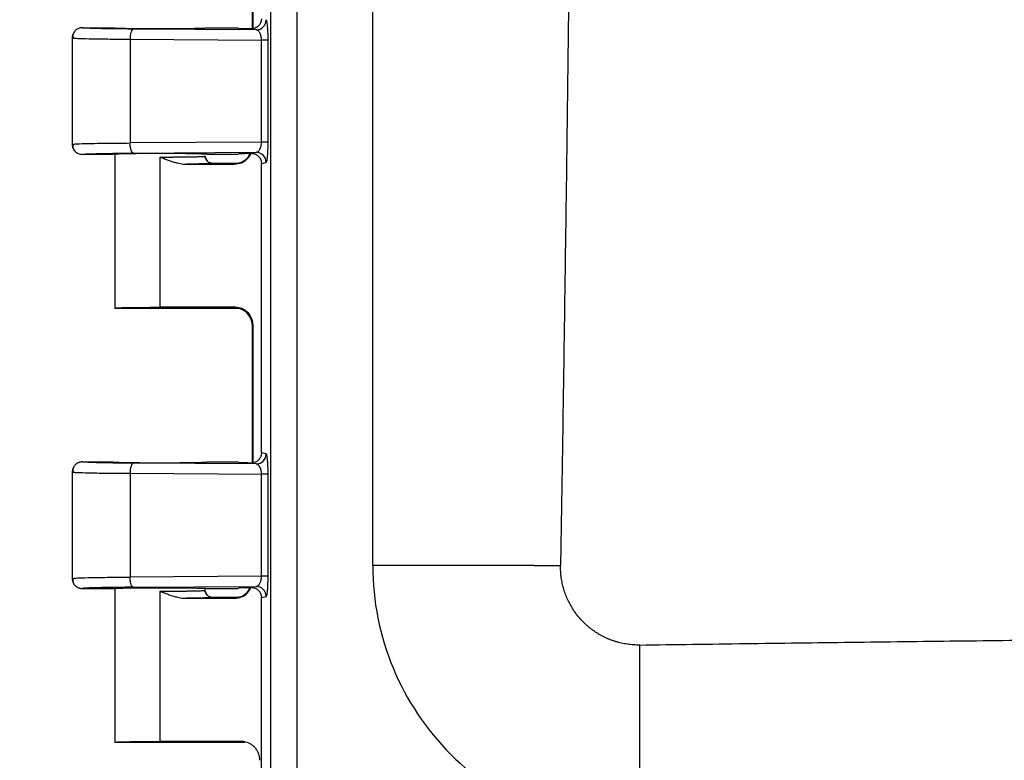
# Model space of a CAD drawing. Header units: inches. Extents: x 1.4 to 59.1, y 1.4 to 45.4.
# Tile 4 of 26: x 12.5 to 15.9, y 9.5 to 12.1. Entities that reach past the tile are written whole.
import ezdxf

# ---------------------------------------------------------------- set-up
doc = ezdxf.new("R2010")
doc.units = ezdxf.units.IN
doc.header["$LTSCALE"] = 5.5
doc.header["$MEASUREMENT"] = 0
doc.layers.add('DIMENSIONS', color=140, linetype='Continuous', lineweight=25)
doc.styles.add('SLDTEXTSTYLE0', font='TXT', dxfattribs={"width": 0.7})
doc.dimstyles.new('SLDDIMSTYLE3', dxfattribs={"dimtxt": 0.467285, "dimasz": 0.715, "dimexe": 0, "dimexo": 0.0625, "dimgap": 0.116821, "dimtad": 0, "dimtih": 1, "dimtoh": 1, "dimrnd": 1e-09, "dimzin": 12, "dimdsep": 46, "dimtxsty": 'SLDTEXTSTYLE0', "dimsah": 1, "dimcen": 0.09, "dimadec": 0, "dimazin": 3, "dimtfac": 1, "dimtofl": 0, "dimtmove": 0, "dimatfit": 3, "dimfxl": 0, "dimfrac": 2, "dimtolj": 1, "dimtzin": 12, "dimarcsym": 0})

# ---------------------------------------------------------------- blocks, each defined once
blk = doc.blocks.new('_D_4')
at = {"layer": 'DIMENSIONS'}
for p, q in [((14.4301, 26.6205), (7.2079, 26.6207)), ((7.8954, 26.6206), (7.8952, 18.4634)), ((7.0065, 17.6162), (6.8496, 17.6162)), ((6.8496, 17.6162), (6.8496, 16.8735)), ((8.7838, 17.6162), (8.9407, 17.6162)), ((8.9407, 17.6162), (8.9407, 16.8735)), ((6.8496, 16.8735), (7.0065, 16.8735)), ((8.9407, 16.8735), (8.7838, 16.8735)), ((7.895, 8.5956), (7.8951, 16.7689)), ((14.4297, 8.5955), (7.2075, 8.5957))]:
    blk.add_line(p, q, dxfattribs=at)
for points in [[(7.8954, 26.6206), (7.7853, 25.9057), (8.0053, 25.9056)], [(7.895, 8.5956), (8.005, 9.3106), (7.785, 9.3107)]]:
    blk.add_solid(points, dxfattribs=at)
at = {"layer": 'DIMENSIONS', "char_height": 0.45833, "attachment_point": 1, "style": 'SLDTEXTSTYLE0'}
for s, insert in [('18.02', (7.0065, 18.3116)), ('457.8', (7.0065, 17.4643))]:
    blk.add_mtext(s, dxfattribs=dict(at, insert=insert))
blk = doc.blocks.new('_D_10')
at = {"layer": 'DIMENSIONS'}
for p, q in [((13.2828, 26.3105), (9.8063, 26.3106)), ((10.4938, 26.3106), (10.4936, 18.4634)), ((9.6049, 17.6162), (9.448, 17.6162)), ((9.448, 17.6162), (9.448, 16.8735)), ((11.3822, 17.6162), (11.5392, 17.6162)), ((11.5392, 17.6162), (11.5392, 16.8735)), ((9.448, 16.8735), (9.6049, 16.8735)), ((11.5392, 16.8735), (11.3822, 16.8735)), ((10.4934, 8.9056), (10.4936, 16.7689)), ((13.2824, 8.9055), (9.8059, 8.9056))]:
    blk.add_line(p, q, dxfattribs=at)
for points in [[(10.4938, 26.3106), (10.3838, 25.5956), (10.6038, 25.5956)], [(10.4934, 8.9056), (10.6034, 9.6206), (10.3834, 9.6206)]]:
    blk.add_solid(points, dxfattribs=at)
at = {"layer": 'DIMENSIONS', "char_height": 0.45833, "attachment_point": 1, "style": 'SLDTEXTSTYLE0'}
for s, insert in [('17.41', (9.6049, 18.3116)), ('442.1', (9.6049, 17.4643))]:
    blk.add_mtext(s, dxfattribs=dict(at, insert=insert))
blk = doc.blocks.new('_D_11')
at = {"layer": 'DIMENSIONS'}
for p, q in [((14.4786, 27.0455), (4.6094, 27.0457)), ((5.2969, 27.0457), (5.2968, 18.4634)), ((4.4081, 17.6162), (4.2512, 17.6162)), ((4.2512, 17.6162), (4.2512, 16.8735)), ((6.1854, 17.6162), (6.3423, 17.6162)), ((6.3423, 17.6162), (6.3423, 16.8735)), ((4.2512, 16.8735), (4.4081, 16.8735)), ((6.3423, 16.8735), (6.1854, 16.8735)), ((5.2965, 8.1707), (5.2967, 16.7689)), ((14.4782, 8.1705), (4.609, 8.1707))]:
    blk.add_line(p, q, dxfattribs=at)
for points in [[(5.2969, 27.0457), (5.1869, 26.3307), (5.4069, 26.3307)], [(5.2965, 8.1707), (5.4065, 8.8857), (5.1865, 8.8857)]]:
    blk.add_solid(points, dxfattribs=at)
at = {"layer": 'DIMENSIONS', "char_height": 0.45833, "attachment_point": 1, "style": 'SLDTEXTSTYLE0'}
for s, insert in [('18.87', (4.4081, 18.3116)), ('479.4', (4.4081, 17.4643))]:
    blk.add_mtext(s, dxfattribs=dict(at, insert=insert))

msp = doc.modelspace()

# ---------------------------------------------------------------- linework, layer by layer
for p, q in [((13.3453, 26.0247), (13.345, 9.1909)), ((13.6984, 10.2183), (13.6987, 24.9973)), ((13.2834, 12.0734), (13.2834, 12.5442)), ((13.2849, 12.0739), (13.2849, 12.5457)), ((12.6947, 12.0766), (12.7997, 12.0766)), ((13.2954, 12.0694), (12.8715, 12.0721)), ((13.1272, 12.0766), (13.2324, 12.0766)), ((13.2324, 12.0766), (13.2392, 12.0731)), ((13.2954, 12.0694), (13.2786, 12.0728)), ((12.6597, 12.0419), (12.6597, 11.6737)), ((12.6597, 12.0416), (12.6645, 12.0409)), ((12.8596, 12.0372), (13.3139, 12.0343)), ((12.8596, 12.0372), (12.8596, 11.6785)), ((13.3139, 11.6814), (13.3139, 12.0343)), ((13.3368, 12.0189), (13.3368, 12.0343)), ((13.3368, 11.6968), (13.3368, 12.0189)), ((12.6597, 11.6741), (12.6671, 11.6747)), ((13.3139, 11.6814), (12.8596, 11.6785)), ((13.3368, 11.6814), (13.3139, 11.6814)), ((13.3368, 11.6814), (13.3368, 11.6968)), ((12.8715, 11.6435), (13.2953, 11.6462)), ((13.2392, 11.6425), (13.2324, 11.6391)), ((13.2786, 11.6428), (13.2953, 11.6462)), ((12.7997, 11.6391), (12.6947, 11.6391)), ((12.8072, 11.6398), (12.7997, 11.6391)), ((12.8072, 11.6399), (12.8072, 11.1077)), ((12.9634, 11.1107), (12.9635, 11.6299)), ((13.1243, 11.6186), (13.1168, 11.6327)), ((13.1269, 11.6155), (13.1182, 11.6328)), ((13.2324, 11.6391), (13.1272, 11.6391)), ((13.2353, 11.608), (13.1447, 11.608)), ((13.2199, 11.6053), (13.2184, 11.6069)), ((13.3137, 11.6079), (13.3302, 11.6112)), ((13.3137, 10.6077), (13.3137, 11.6079)), ((13.0462, 11.6055), (13.0739, 11.6056)), ((12.8072, 11.108), (13.2353, 11.108)), ((13.2199, 11.1107), (12.9634, 11.1107)), ((13.2183, 11.1092), (13.2199, 11.1107)), ((13.2467, 11.1066), (13.2353, 11.108)), ((13.2849, 11.0457), (13.2833, 11.0442)), ((13.2833, 10.5734), (13.2833, 11.0442)), ((13.2849, 10.5739), (13.2849, 11.0457)), ((13.3302, 10.6044), (13.3137, 10.6077)), ((12.6947, 10.5766), (12.7997, 10.5766)), ((13.2953, 10.5694), (12.8715, 10.5721)), ((13.1272, 10.5766), (13.2323, 10.5766)), ((13.2323, 10.5766), (13.2392, 10.5731)), ((13.2953, 10.5694), (13.2786, 10.5728)), ((12.6597, 10.5419), (12.6597, 10.1737)), ((12.6597, 10.5416), (12.6645, 10.5409)), ((12.8595, 10.5372), (13.3139, 10.5343)), ((12.8595, 10.5372), (12.8595, 10.1785)), ((13.3139, 10.1814), (13.3139, 10.5343)), ((13.3368, 10.5189), (13.3368, 10.5343)), ((13.3368, 10.1968), (13.3368, 10.5189)), ((13.7365, 10.2183), (13.6984, 10.2183)), ((14.2564, 10.2183), (13.7365, 10.2183)), ((14.2564, 10.2183), (14.3477, 10.2183)), ((13.3139, 10.1814), (12.8595, 10.1785)), ((13.3368, 10.1814), (13.3139, 10.1814)), ((13.3368, 10.1814), (13.3368, 10.1968)), ((12.6597, 10.1741), (12.667, 10.1747)), ((12.8715, 10.1435), (13.2953, 10.1462)), ((13.2323, 10.1391), (13.2392, 10.1425)), ((13.2786, 10.1428), (13.2953, 10.1462)), ((12.6947, 10.1391), (12.7997, 10.1391)), ((12.8072, 10.1391), (12.8072, 9.6077)), ((12.9634, 9.6107), (12.9634, 10.1299)), ((13.1243, 10.1186), (13.1168, 10.1327)), ((13.1268, 10.1155), (13.1181, 10.1328)), ((13.1197, 10.133), (13.1197, 10.1391)), ((13.1272, 10.1391), (13.2323, 10.1391)), ((13.3137, 10.1079), (13.3302, 10.1112)), ((13.0462, 10.1055), (13.0739, 10.1056)), ((13.2353, 10.108), (13.1447, 10.108)), ((13.2199, 10.1053), (13.2183, 10.1069)), ((13.3136, 9.1596), (13.3137, 10.1079)), ((14.6214, 9.2953), (14.6214, 9.9439)), ((12.8072, 9.608), (13.2567, 9.608)), ((13.2431, 9.6107), (12.9634, 9.6107)), ((13.2567, 9.608), (13.2431, 9.6107))]:
    msp.add_line(p, q)
at = {"flags": 128}
for points in [[(13.0546, 11.6053), (13.1472, 11.6053), (13.2199, 11.6053)], [(13.0545, 10.1053), (13.1471, 10.1053), (13.2199, 10.1053)]]:
    msp.add_lwpolyline(points, dxfattribs=at)
for centre, radius, start, end in [((13.2952, 12.1044), 0.035, 270.2058, 0.0014), ((13.2952, 10.6044), 0.035, 270.2058, 0.0014), ((14.6214, 10.2183), 0.923, 179.9988, 269.9988)]:
    msp.add_arc(centre, radius, start, end)
for points, knots in [([(13.435, 26.0247), (13.435, 26.0231), (13.435, 26.0196), (13.4353, 26.011), (13.4358, 25.9998), (13.4363, 25.9878), (13.4362, 25.9698), (13.4363, 25.9341), (13.4362, 25.8575), (13.4363, 25.7043), (13.4362, 25.398), (13.4362, 24.7852), (13.4362, 23.5598), (13.4362, 21.1088), (13.4361, 17.6075), (13.436, 14.1061), (13.436, 11.6552), (13.4359, 10.4297), (13.4359, 9.817), (13.4359, 9.5106), (13.4359, 9.3575), (13.4359, 9.2809), (13.4359, 9.2452), (13.4359, 9.2272), (13.4355, 9.2165), (13.4351, 9.2074), (13.4348, 9.2006), (13.4347, 9.1959), (13.4346, 9.1924), (13.4346, 9.1909)], [0, 0, 0, 0, 0.000281, 0.000633, 0.001528, 0.002274, 0.002783, 0.004733, 0.008633, 0.016433, 0.032032, 0.063231, 0.12563, 0.250426, 0.500019, 0.749612, 0.874408, 0.936807, 0.968006, 0.983605, 0.991405, 0.995305, 0.997255, 0.997768, 0.998512, 0.999164, 0.999387, 0.999729, 1, 1, 1, 1]), ([(14.348, 24.9973), (14.35, 24.8741), (14.354, 24.6279), (14.3595, 24.2584), (14.3648, 23.889), (14.3698, 23.5195), (14.3745, 23.1501), (14.3789, 22.7806), (14.383, 22.4111), (14.3868, 22.0417), (14.3902, 21.6722), (14.3934, 21.3027), (14.3963, 20.9332), (14.3988, 20.5637), (14.4011, 20.1943), (14.4031, 19.8248), (14.4047, 19.4553), (14.4061, 19.0858), (14.4071, 18.7163), (14.4079, 18.3468), (14.4083, 17.9773), (14.4085, 17.6078), (14.4083, 17.2383), (14.4079, 16.8688), (14.4071, 16.4993), (14.406, 16.1298), (14.4046, 15.7603), (14.403, 15.3908), (14.401, 15.0213), (14.3987, 14.6518), (14.3961, 14.2823), (14.3932, 13.9129), (14.3901, 13.5434), (14.3866, 13.1739), (14.3828, 12.8044), (14.3787, 12.435), (14.3743, 12.0655), (14.3696, 11.696), (14.3646, 11.3266), (14.3592, 10.9572), (14.3537, 10.5877), (14.3497, 10.3414), (14.3477, 10.2183)], [0, 0, 0, 0, 0.025001, 0.050002, 0.075003, 0.100004, 0.125004, 0.150004, 0.175005, 0.200005, 0.225005, 0.250005, 0.275004, 0.300004, 0.325004, 0.350003, 0.375003, 0.400002, 0.425002, 0.450001, 0.475001, 0.5, 0.524999, 0.549999, 0.574998, 0.599998, 0.624997, 0.649997, 0.674996, 0.699996, 0.724996, 0.749995, 0.774995, 0.799995, 0.824995, 0.849996, 0.874996, 0.899996, 0.924997, 0.949998, 0.974999, 1, 1, 1, 1]), ([(13.3137, 12.1077), (13.3137, 12.1065), (13.3136, 12.1041), (13.313, 12.1005), (13.3121, 12.0969), (13.3107, 12.0935), (13.309, 12.0902), (13.307, 12.087), (13.3042, 12.0836), (13.3003, 12.0801), (13.2951, 12.0767), (13.2889, 12.074), (13.2842, 12.0733), (13.2818, 12.0729)], [0, 0, 0, 0, 0.070037, 0.140513, 0.211436, 0.282811, 0.354645, 0.426942, 0.499708, 0.609616, 0.72963, 0.859757, 1, 1, 1, 1]), ([(13.3331, 12.0962), (13.3329, 12.0977), (13.332, 12.1031), (13.3309, 12.1039), (13.3302, 12.1044)], [0, 0, 0, 0, 0.29215, 1, 1, 1, 1]), ([(13.3368, 12.0343), (13.3368, 12.0403), (13.3367, 12.0526), (13.336, 12.0687), (13.3351, 12.0818), (13.3342, 12.0912), (13.3334, 12.0948), (13.3331, 12.0962)], [0, 0, 0, 0, 0.227137, 0.463168, 0.655652, 0.863842, 1, 1, 1, 1]), ([(12.6947, 12.0766), (12.6935, 12.0765), (12.6911, 12.0765), (12.6873, 12.0759), (12.6832, 12.0747), (12.679, 12.073), (12.6747, 12.0705), (12.6706, 12.0672), (12.6669, 12.0631), (12.6638, 12.0583), (12.6615, 12.053), (12.66, 12.0474), (12.6598, 12.0435), (12.6597, 12.0416)], [0, 0, 0, 0, 0.063428, 0.133424, 0.210138, 0.293532, 0.383313, 0.478871, 0.579253, 0.683174, 0.789077, 0.895255, 1, 1, 1, 1]), ([(12.6664, 12.0622), (12.6645, 12.0586), (12.6606, 12.0515), (12.6622, 12.0442), (12.663, 12.0405)], [0, 0, 0, 0, 0.5012087, 1, 1, 1, 1]), ([(12.8715, 12.0721), (12.8458, 12.0723), (12.8215, 12.0725), (12.778, 12.0731), (12.7588, 12.0735), (12.7274, 12.0743), (12.7152, 12.0747), (12.6988, 12.0756), (12.6946, 12.0761), (12.6947, 12.0766)], [0, 0, 0, 0, 0.25, 0.25, 0.5, 0.5, 0.75, 0.75, 1, 1, 1, 1]), ([(12.7997, 12.0766), (12.7998, 12.0765), (12.7998, 12.0764), (12.8005, 12.0763), (12.8015, 12.0761), (12.8028, 12.076), (12.8045, 12.0759), (12.8064, 12.0758), (12.8086, 12.0756), (12.811, 12.0755), (12.8136, 12.0754), (12.8163, 12.0753), (12.8192, 12.0752), (12.8222, 12.0751), (12.8253, 12.075), (12.8285, 12.075), (12.8317, 12.0749), (12.8349, 12.0748), (12.8381, 12.0747), (12.8413, 12.0747), (12.8445, 12.0746), (12.8569, 12.0744), (12.8815, 12.0741), (12.9216, 12.0738), (12.9704, 12.0737), (13.0271, 12.0739), (13.0664, 12.0743), (13.0858, 12.0747), (13.0922, 12.0748), (13.0986, 12.075), (13.1049, 12.0751), (13.1108, 12.0753), (13.1161, 12.0755), (13.1207, 12.0758), (13.1243, 12.076), (13.1267, 12.0763), (13.127, 12.0765), (13.1272, 12.0766)], [0, 0, 0, 0, 0.016331, 0.032261, 0.047792, 0.062922, 0.077653, 0.091983, 0.105913, 0.119444, 0.132574, 0.145304, 0.157634, 0.169564, 0.181093, 0.192223, 0.202953, 0.213282, 0.223211, 0.232741, 0.24187, 0.250599, 0.336916, 0.420208, 0.500474, 0.621593, 0.749455, 0.76731, 0.786765, 0.807821, 0.830477, 0.854732, 0.880587, 0.908041, 0.937095, 0.967748, 1, 1, 1, 1]), ([(12.8715, 12.0721), (12.8684, 12.072), (12.8654, 12.0682), (12.8609, 12.0552), (12.8596, 12.0462), (12.8596, 12.0372)], [0, 0, 0, 0, 0.5, 0.5, 1, 1, 1, 1]), ([(13.2786, 12.0728), (13.2775, 12.0728), (13.2752, 12.0728), (13.2718, 12.0728), (13.2683, 12.0728), (13.2648, 12.0729), (13.2611, 12.0729), (13.2572, 12.0729), (13.2528, 12.073), (13.2467, 12.073), (13.2421, 12.0731), (13.2392, 12.0731)], [0, 0, 0, 0, 0.074729, 0.152436, 0.233633, 0.318772, 0.408242, 0.502381, 0.619984, 0.754594, 1, 1, 1, 1]), ([(13.3139, 12.0343), (13.3139, 12.0353), (13.3139, 12.0373), (13.3136, 12.0403), (13.3133, 12.0432), (13.3128, 12.0462), (13.3121, 12.0491), (13.311, 12.0531), (13.309, 12.0582), (13.3062, 12.0628), (13.3032, 12.0661), (13.3006, 12.0679), (13.2979, 12.0691), (13.2963, 12.0693), (13.2954, 12.0694)], [0, 0, 0, 0, 0.046181, 0.093075, 0.140963, 0.190112, 0.240766, 0.293151, 0.422653, 0.570798, 0.67946, 0.805913, 0.886875, 1, 1, 1, 1]), ([(12.6645, 12.0409), (12.6652, 12.0408), (12.6674, 12.0404), (12.6872, 12.0396), (12.7266, 12.0385), (12.7878, 12.0377), (12.836, 12.0373), (12.8596, 12.0372)], [0, 0, 0, 0, 0.071274, 0.248004, 0.516573, 0.763779, 1, 1, 1, 1]), ([(13.3368, 12.0343), (13.3363, 12.0343), (13.3338, 12.0343), (13.3257, 12.0343), (13.3202, 12.0343), (13.3139, 12.0343)], [0, 0, 0, 0, 0.5, 0.5, 1, 1, 1, 1]), ([(12.6597, 11.6741), (12.6597, 11.6735), (12.6597, 11.6714), (12.6603, 11.6668), (12.6621, 11.6608), (12.6654, 11.6545), (12.6696, 11.6493), (12.6748, 11.6451), (12.6806, 11.6418), (12.6874, 11.6395), (12.6922, 11.6392), (12.6947, 11.6391)], [0, 0, 0, 0, 0.032133, 0.116858, 0.250107, 0.37381, 0.500051, 0.613795, 0.73614, 0.865614, 1, 1, 1, 1]), ([(12.6631, 11.6752), (12.6624, 11.671), (12.661, 11.6626), (12.665, 11.656), (12.6669, 11.6528)], [0, 0, 0, 0, 0.506277, 1, 1, 1, 1]), ([(12.6671, 11.6747), (12.6696, 11.675), (12.6752, 11.6758), (12.7156, 11.6769), (12.776, 11.6779), (12.8325, 11.6783), (12.8596, 11.6785)], [0, 0, 0, 0, 0.200014, 0.436244, 0.729165, 1, 1, 1, 1]), ([(12.8715, 11.6435), (12.8698, 11.6436), (12.8682, 11.6447), (12.8653, 11.6485), (12.8641, 11.6511), (12.8622, 11.6568), (12.8613, 11.6603), (12.86, 11.6687), (12.8596, 11.6735), (12.8596, 11.6785)], [0, 0, 0, 0, 0.25, 0.25, 0.5, 0.5, 0.75, 0.75, 1, 1, 1, 1]), ([(13.2953, 11.6462), (13.296, 11.6462), (13.2972, 11.6463), (13.2989, 11.6469), (13.3004, 11.6476), (13.3017, 11.6485), (13.3029, 11.6494), (13.3048, 11.6512), (13.3073, 11.6544), (13.3099, 11.6595), (13.3117, 11.6648), (13.313, 11.6702), (13.3138, 11.6757), (13.3139, 11.6795), (13.3139, 11.6814)], [0, 0, 0, 0, 0.07433, 0.142043, 0.20314, 0.257625, 0.305502, 0.34678, 0.497747, 0.628708, 0.730164, 0.824894, 0.914289, 1, 1, 1, 1]), ([(13.3328, 11.6173), (13.333, 11.618), (13.3331, 11.6187), (13.3332, 11.6193), (13.3332, 11.6194), (13.3333, 11.6195), (13.3333, 11.6196), (13.3334, 11.62), (13.3335, 11.6208), (13.334, 11.6241), (13.3347, 11.6301), (13.3352, 11.6356), (13.3356, 11.6409), (13.3358, 11.6436), (13.3362, 11.6521), (13.3365, 11.658), (13.3368, 11.6699), (13.3368, 11.6758), (13.3368, 11.6814)], [0, 0, 0, 0, 0.0625, 0.0625, 0.070312, 0.070312, 0.078125, 0.078125, 0.09375, 0.125, 0.25, 0.375, 0.375, 0.5, 0.5, 0.75, 0.75, 1, 1, 1, 1]), ([(12.6947, 11.6391), (12.6946, 11.6396), (12.6988, 11.64), (12.7152, 11.6409), (12.7274, 11.6414), (12.7588, 11.6422), (12.778, 11.6425), (12.8215, 11.6431), (12.8458, 11.6433), (12.8715, 11.6435)], [0, 0, 0, 0, 0.25, 0.25, 0.5, 0.5, 0.75, 0.75, 1, 1, 1, 1]), ([(13.1272, 11.6391), (13.1272, 11.6391), (13.1271, 11.6392), (13.1264, 11.6393), (13.1254, 11.6395), (13.1241, 11.6396), (13.1224, 11.6397), (13.1205, 11.6399), (13.1183, 11.64), (13.1159, 11.6401), (13.1133, 11.6402), (13.1106, 11.6403), (13.1077, 11.6404), (13.1047, 11.6405), (13.1016, 11.6406), (13.0984, 11.6407), (13.0952, 11.6408), (13.092, 11.6408), (13.0888, 11.6409), (13.0856, 11.641), (13.0824, 11.641), (13.07, 11.6413), (13.0454, 11.6416), (13.0053, 11.6419), (12.9565, 11.642), (12.8998, 11.6418), (12.8605, 11.6413), (12.8411, 11.641), (12.8347, 11.6408), (12.8283, 11.6407), (12.822, 11.6405), (12.8161, 11.6403), (12.8108, 11.6401), (12.8062, 11.6399), (12.8026, 11.6396), (12.8002, 11.6394), (12.7999, 11.6392), (12.7997, 11.6391)], [0, 0, 0, 0, 0.0163307, 0.0322613, 0.0477918, 0.0629224, 0.0776528, 0.0919832, 0.1059135, 0.1194437, 0.1325738, 0.1453039, 0.1576338, 0.1695637, 0.1810934, 0.1922231, 0.2029526, 0.213282, 0.2232114, 0.2327405, 0.2418696, 0.2505986, 0.3369163, 0.4202081, 0.5004735, 0.6215931, 0.7494546, 0.76731, 0.7867655, 0.8078211, 0.8304766, 0.8547319, 0.8805869, 0.9080414, 0.9370952, 0.9677481, 1, 1, 1, 1]), ([(13.2184, 11.6069), (13.2268, 11.6079), (13.2437, 11.6099), (13.2646, 11.6236), (13.2722, 11.6369), (13.2756, 11.6428)], [0, 0, 0, 0, 0.357025, 0.71405, 1, 1, 1, 1]), ([(13.2199, 11.6053), (13.2284, 11.6063), (13.2453, 11.6083), (13.2667, 11.6224), (13.2745, 11.6363), (13.2782, 11.6428)], [0, 0, 0, 0, 0.3477313, 0.6954357, 1, 1, 1, 1]), ([(13.2392, 11.6425), (13.2418, 11.6425), (13.2461, 11.6426), (13.252, 11.6426), (13.2577, 11.6427), (13.2641, 11.6428), (13.2714, 11.6428), (13.2763, 11.6428), (13.2786, 11.6428)], [0, 0, 0, 0, 0.221486, 0.35923, 0.480086, 0.670731, 0.842821, 1, 1, 1, 1]), ([(13.2818, 11.6427), (13.283, 11.6425), (13.2855, 11.6422), (13.289, 11.6413), (13.2924, 11.6401), (13.2956, 11.6386), (13.2985, 11.6367), (13.3012, 11.6347), (13.3037, 11.6324), (13.3059, 11.63), (13.3078, 11.6274), (13.3094, 11.6247), (13.3108, 11.622), (13.3119, 11.6191), (13.3127, 11.6163), (13.3133, 11.6135), (13.3136, 11.6107), (13.3137, 11.6088), (13.3137, 11.6079)], [0, 0, 0, 0, 0.071691, 0.142147, 0.21137, 0.279361, 0.346123, 0.411656, 0.475965, 0.53905, 0.600913, 0.661559, 0.720988, 0.779204, 0.83621, 0.892009, 0.946604, 1, 1, 1, 1]), ([(13.3302, 11.6112), (13.3302, 11.6203), (13.3264, 11.6294), (13.3135, 11.6424), (13.3045, 11.6462), (13.2953, 11.6462)], [0, 0, 0, 0, 0.5, 0.5, 1, 1, 1, 1]), ([(12.9635, 11.6299), (12.9662, 11.6299), (12.9716, 11.6299), (12.9797, 11.6299), (12.9879, 11.6299), (12.9961, 11.63), (13.0042, 11.63), (13.0123, 11.6301), (13.0204, 11.6301), (13.0283, 11.6302), (13.0361, 11.6303), (13.0437, 11.6304), (13.0511, 11.6304), (13.0584, 11.6306), (13.0653, 11.6307), (13.072, 11.6308), (13.0786, 11.6309), (13.0851, 11.6311), (13.0916, 11.6312), (13.0978, 11.6314), (13.1037, 11.6317), (13.1089, 11.6319), (13.1134, 11.6322), (13.1169, 11.6324), (13.1192, 11.6327), (13.1195, 11.6329), (13.1197, 11.633)], [0, 0, 0, 0, 0.033005, 0.0663, 0.099885, 0.133761, 0.167928, 0.202385, 0.237132, 0.27217, 0.307498, 0.343118, 0.379027, 0.415228, 0.451719, 0.488501, 0.525574, 0.56637, 0.610147, 0.656903, 0.706638, 0.759353, 0.815047, 0.87372, 0.935371, 1, 1, 1, 1]), ([(12.9635, 11.6299), (12.9669, 11.6285), (12.975, 11.6252), (12.9878, 11.6203), (13.0003, 11.6159), (13.012, 11.6122), (13.0225, 11.6094), (13.0337, 11.6071), (13.0442, 11.6056), (13.0513, 11.6054), (13.0546, 11.6053)], [0, 0, 0, 0, 0.116928, 0.276186, 0.432417, 0.536209, 0.664918, 0.777318, 0.895455, 1, 1, 1, 1]), ([(13.1447, 11.608), (13.1446, 11.608), (13.1445, 11.6079), (13.1438, 11.6077), (13.1428, 11.6076), (13.1414, 11.6075), (13.1385, 11.6072), (13.1331, 11.6069), (13.1233, 11.6066), (13.1104, 11.6062), (13.0963, 11.6059), (13.0822, 11.6057), (13.069, 11.6055), (13.0594, 11.6054), (13.0546, 11.6053)], [0, 0, 0, 0, 0.044761, 0.089305, 0.133727, 0.178124, 0.222591, 0.345811, 0.468173, 0.598611, 0.730244, 0.819788, 0.90944, 1, 1, 1, 1]), ([(13.1447, 11.608), (13.1436, 11.6081), (13.1415, 11.6082), (13.1383, 11.6088), (13.1354, 11.6098), (13.1329, 11.6109), (13.1301, 11.6126), (13.1268, 11.6153), (13.1236, 11.6192), (13.1213, 11.6239), (13.1199, 11.6284), (13.1198, 11.6317), (13.1197, 11.633)], [0, 0, 0, 0, 0.079715, 0.163003, 0.249369, 0.309162, 0.374506, 0.500012, 0.635972, 0.749241, 0.899304, 1, 1, 1, 1]), ([(13.3302, 11.6112), (13.3308, 11.6113), (13.3313, 11.6122), (13.3322, 11.6146), (13.3326, 11.616), (13.3328, 11.6173)], [0, 0, 0, 0, 0.5, 0.5, 1, 1, 1, 1]), ([(12.8072, 11.108), (12.8073, 11.1081), (12.8074, 11.1082), (12.808, 11.1083), (12.809, 11.1084), (12.8103, 11.1086), (12.8119, 11.1087), (12.8138, 11.1088), (12.8159, 11.1089), (12.8182, 11.109), (12.8207, 11.1091), (12.8233, 11.1092), (12.8261, 11.1093), (12.829, 11.1094), (12.832, 11.1095), (12.835, 11.1096), (12.838, 11.1096), (12.8411, 11.1097), (12.8442, 11.1098), (12.8473, 11.1098), (12.8503, 11.1099), (12.8561, 11.11), (12.8651, 11.1101), (12.8779, 11.1103), (12.8913, 11.1104), (12.9053, 11.1106), (12.9197, 11.1106), (12.9342, 11.1107), (12.9488, 11.1107), (12.9586, 11.1107), (12.9634, 11.1107)], [0, 0, 0, 0, 0.032424, 0.064067, 0.094929, 0.12501, 0.154311, 0.18283, 0.210569, 0.237526, 0.263703, 0.289099, 0.313714, 0.337548, 0.360601, 0.382874, 0.404365, 0.425075, 0.445004, 0.464153, 0.48252, 0.500106, 0.565555, 0.630157, 0.693913, 0.756822, 0.818886, 0.880103, 0.940474, 1, 1, 1, 1]), ([(13.2833, 11.0442), (13.2833, 11.0518), (13.2819, 11.0601), (13.2756, 11.0761), (13.2707, 11.0837), (13.258, 11.0964), (13.2503, 11.1014), (13.2343, 11.1078), (13.226, 11.1092), (13.2183, 11.1092)], [0, 0, 0, 0, 0.25, 0.25, 0.5, 0.5, 0.75, 0.75, 1, 1, 1, 1]), ([(13.2849, 11.0457), (13.2849, 11.0474), (13.2848, 11.0509), (13.2842, 11.0559), (13.2832, 11.0609), (13.2818, 11.0659), (13.28, 11.0706), (13.2779, 11.0753), (13.2754, 11.0797), (13.2725, 11.084), (13.2694, 11.088), (13.2659, 11.0918), (13.2622, 11.0952), (13.2581, 11.0984), (13.2539, 11.1012), (13.2494, 11.1037), (13.2448, 11.1059), (13.24, 11.1076), (13.2351, 11.109), (13.2301, 11.11), (13.225, 11.1106), (13.2216, 11.1107), (13.2199, 11.1107)], [0, 0, 0, 0, 0.0500043, 0.1000073, 0.1500091, 0.2000098, 0.2500095, 0.3000085, 0.3500069, 0.4000049, 0.4500025, 0.5, 0.5499975, 0.5999951, 0.6499931, 0.6999915, 0.7499905, 0.7999902, 0.8499909, 0.8999927, 0.9499957, 1, 1, 1, 1]), ([(13.2466, 11.1069), (13.2511, 11.1048), (13.2603, 11.1007), (13.274, 11.085), (13.283, 11.065), (13.2836, 11.0503), (13.2838, 11.0433)], [0, 0, 0, 0, 0.258292, 0.518393, 0.769082, 1, 1, 1, 1]), ([(13.3137, 10.6077), (13.3136, 10.6065), (13.3136, 10.6041), (13.313, 10.6005), (13.312, 10.5969), (13.3107, 10.5935), (13.309, 10.5902), (13.307, 10.587), (13.3042, 10.5836), (13.3003, 10.5801), (13.2951, 10.5767), (13.2888, 10.574), (13.2842, 10.5733), (13.2818, 10.5729)], [0, 0, 0, 0, 0.070037, 0.140513, 0.211436, 0.282811, 0.354645, 0.426942, 0.499708, 0.609616, 0.72963, 0.859757, 1, 1, 1, 1]), ([(13.3331, 10.5962), (13.3328, 10.5977), (13.3319, 10.6031), (13.3309, 10.6039), (13.3302, 10.6044)], [0, 0, 0, 0, 0.29215, 1, 1, 1, 1]), ([(13.3368, 10.5343), (13.3368, 10.5403), (13.3367, 10.5526), (13.336, 10.5687), (13.3351, 10.5818), (13.3341, 10.5912), (13.3334, 10.5948), (13.3331, 10.5962)], [0, 0, 0, 0, 0.227137, 0.463168, 0.655652, 0.863842, 1, 1, 1, 1]), ([(12.6947, 10.5766), (12.6935, 10.5765), (12.6911, 10.5765), (12.6873, 10.5759), (12.6832, 10.5747), (12.679, 10.573), (12.6747, 10.5705), (12.6706, 10.5672), (12.6669, 10.5631), (12.6638, 10.5583), (12.6614, 10.553), (12.66, 10.5474), (12.6598, 10.5435), (12.6597, 10.5416)], [0, 0, 0, 0, 0.063428, 0.133424, 0.210138, 0.293532, 0.383313, 0.478871, 0.579253, 0.683174, 0.789077, 0.895255, 1, 1, 1, 1]), ([(12.6664, 10.5622), (12.6644, 10.5586), (12.6606, 10.5515), (12.6622, 10.5442), (12.663, 10.5405)], [0, 0, 0, 0, 0.501209, 1, 1, 1, 1]), ([(12.8715, 10.5721), (12.8458, 10.5723), (12.8215, 10.5725), (12.778, 10.5731), (12.7588, 10.5735), (12.7274, 10.5743), (12.7152, 10.5747), (12.6988, 10.5756), (12.6946, 10.5761), (12.6947, 10.5766)], [0, 0, 0, 0, 0.25, 0.25, 0.5, 0.5, 0.75, 0.75, 1, 1, 1, 1]), ([(12.7997, 10.5766), (12.7997, 10.5765), (12.7998, 10.5764), (12.8004, 10.5763), (12.8014, 10.5761), (12.8028, 10.576), (12.8044, 10.5759), (12.8064, 10.5758), (12.8085, 10.5756), (12.8109, 10.5755), (12.8135, 10.5754), (12.8163, 10.5753), (12.8192, 10.5752), (12.8222, 10.5751), (12.8253, 10.575), (12.8284, 10.575), (12.8316, 10.5749), (12.8349, 10.5748), (12.8381, 10.5747), (12.8413, 10.5747), (12.8445, 10.5746), (12.8569, 10.5744), (12.8815, 10.5741), (12.9216, 10.5738), (12.9704, 10.5737), (13.0271, 10.5739), (13.0664, 10.5743), (13.0858, 10.5747), (13.0922, 10.5748), (13.0986, 10.575), (13.1049, 10.5751), (13.1108, 10.5753), (13.1161, 10.5755), (13.1207, 10.5758), (13.1243, 10.576), (13.1267, 10.5763), (13.127, 10.5765), (13.1272, 10.5766)], [0, 0, 0, 0, 0.016331, 0.032261, 0.047792, 0.062922, 0.077653, 0.091983, 0.105913, 0.119444, 0.132574, 0.145304, 0.157634, 0.169564, 0.181093, 0.192223, 0.202953, 0.213282, 0.223211, 0.232741, 0.24187, 0.250599, 0.336916, 0.420208, 0.500474, 0.621593, 0.749455, 0.76731, 0.786765, 0.807821, 0.830477, 0.854732, 0.880587, 0.908041, 0.937095, 0.967748, 1, 1, 1, 1]), ([(12.8715, 10.5721), (12.8684, 10.572), (12.8653, 10.5682), (12.8609, 10.5552), (12.8596, 10.5462), (12.8595, 10.5372)], [0, 0, 0, 0, 0.5, 0.5, 1, 1, 1, 1]), ([(13.2786, 10.5728), (13.2775, 10.5728), (13.2752, 10.5728), (13.2718, 10.5728), (13.2683, 10.5728), (13.2648, 10.5729), (13.2611, 10.5729), (13.2572, 10.5729), (13.2528, 10.573), (13.2466, 10.573), (13.2421, 10.5731), (13.2392, 10.5731)], [0, 0, 0, 0, 0.074729, 0.152436, 0.233633, 0.318772, 0.408242, 0.502381, 0.619984, 0.754594, 1, 1, 1, 1]), ([(13.3139, 10.5343), (13.3139, 10.5353), (13.3139, 10.5373), (13.3136, 10.5403), (13.3133, 10.5432), (13.3127, 10.5462), (13.3121, 10.5491), (13.311, 10.5531), (13.3089, 10.5582), (13.3062, 10.5628), (13.3032, 10.5661), (13.3006, 10.5679), (13.2979, 10.5691), (13.2963, 10.5693), (13.2953, 10.5694)], [0, 0, 0, 0, 0.046181, 0.093075, 0.140963, 0.190112, 0.240766, 0.293151, 0.422653, 0.570798, 0.67946, 0.805913, 0.886875, 1, 1, 1, 1]), ([(12.6645, 10.5409), (12.6651, 10.5408), (12.6674, 10.5404), (12.6871, 10.5396), (12.7266, 10.5385), (12.7878, 10.5377), (12.836, 10.5373), (12.8595, 10.5372)], [0, 0, 0, 0, 0.071274, 0.248004, 0.516573, 0.76378, 1, 1, 1, 1]), ([(13.3368, 10.5343), (13.3362, 10.5343), (13.3337, 10.5343), (13.3257, 10.5343), (13.3201, 10.5343), (13.3139, 10.5343)], [0, 0, 0, 0, 0.5, 0.5, 1, 1, 1, 1]), ([(14.6214, 9.9439), (14.6178, 9.9439), (14.6107, 9.9439), (14.6, 9.9444), (14.5894, 9.9453), (14.5789, 9.9466), (14.5684, 9.9483), (14.5581, 9.9505), (14.5479, 9.953), (14.5379, 9.9559), (14.528, 9.9591), (14.5183, 9.9627), (14.5088, 9.9667), (14.4995, 9.971), (14.4904, 9.9756), (14.4816, 9.9806), (14.4729, 9.9859), (14.4645, 9.9914), (14.4564, 9.9972), (14.4485, 10.0033), (14.4409, 10.0097), (14.4335, 10.0163), (14.4244, 10.0251), (14.4138, 10.0365), (14.402, 10.051), (14.3911, 10.0665), (14.3813, 10.0829), (14.3725, 10.1002), (14.3648, 10.1183), (14.3585, 10.1372), (14.3535, 10.1568), (14.3499, 10.1769), (14.3478, 10.1975), (14.3477, 10.2113), (14.3477, 10.2183)], [0, 0, 0, 0, 0.024847, 0.049595, 0.074244, 0.098792, 0.123239, 0.147584, 0.171826, 0.195964, 0.219998, 0.243927, 0.26775, 0.291466, 0.315075, 0.338576, 0.361969, 0.385252, 0.408425, 0.431488, 0.454439, 0.477278, 0.500005, 0.542492, 0.585587, 0.629287, 0.673585, 0.718478, 0.763959, 0.810023, 0.856666, 0.90388, 0.95166, 1, 1, 1, 1]), ([(12.667, 10.1747), (12.6696, 10.175), (12.6752, 10.1758), (12.7156, 10.1769), (12.776, 10.1779), (12.8324, 10.1783), (12.8595, 10.1785)], [0, 0, 0, 0, 0.200014, 0.436243, 0.729166, 1, 1, 1, 1]), ([(12.8715, 10.1435), (12.8698, 10.1436), (12.8682, 10.1447), (12.8653, 10.1485), (12.8641, 10.1511), (12.8621, 10.1568), (12.8612, 10.1603), (12.86, 10.1687), (12.8596, 10.1735), (12.8595, 10.1785)], [0, 0, 0, 0, 0.25, 0.25, 0.5, 0.5, 0.75, 0.75, 1, 1, 1, 1]), ([(13.2953, 10.1462), (13.2959, 10.1462), (13.2971, 10.1463), (13.2988, 10.1469), (13.3003, 10.1476), (13.3017, 10.1485), (13.3029, 10.1494), (13.3048, 10.1512), (13.3072, 10.1544), (13.3098, 10.1595), (13.3117, 10.1648), (13.3129, 10.1702), (13.3137, 10.1757), (13.3138, 10.1795), (13.3139, 10.1814)], [0, 0, 0, 0, 0.0743302, 0.1420428, 0.20314, 0.2576248, 0.3055023, 0.34678, 0.4977469, 0.6287077, 0.730164, 0.824894, 0.9142889, 1, 1, 1, 1]), ([(13.3328, 10.1173), (13.333, 10.118), (13.3331, 10.1187), (13.3332, 10.1193), (13.3332, 10.1194), (13.3332, 10.1195), (13.3332, 10.1196), (13.3333, 10.12), (13.3335, 10.1208), (13.334, 10.1241), (13.3347, 10.1301), (13.3352, 10.1356), (13.3356, 10.1409), (13.3358, 10.1436), (13.3362, 10.1521), (13.3364, 10.158), (13.3367, 10.1699), (13.3368, 10.1758), (13.3368, 10.1814)], [0, 0, 0, 0, 0.0625, 0.0625, 0.070312, 0.070312, 0.078125, 0.078125, 0.09375, 0.125, 0.25, 0.375, 0.375, 0.5, 0.5, 0.75, 0.75, 1, 1, 1, 1]), ([(12.6597, 10.1741), (12.6597, 10.1728), (12.6598, 10.1703), (12.6604, 10.1667), (12.6613, 10.1633), (12.6625, 10.1601), (12.6639, 10.1572), (12.6655, 10.1546), (12.6672, 10.1523), (12.669, 10.1502), (12.6709, 10.1483), (12.6729, 10.1466), (12.675, 10.1451), (12.6773, 10.1437), (12.6796, 10.1424), (12.6821, 10.1414), (12.6846, 10.1405), (12.6871, 10.1399), (12.6896, 10.1394), (12.6922, 10.1391), (12.6938, 10.1391), (12.6947, 10.1391)], [0, 0, 0, 0, 0.0689815, 0.1356928, 0.1998613, 0.2612872, 0.31984, 0.3754513, 0.4281063, 0.4778344, 0.5251958, 0.5727849, 0.6208263, 0.6691474, 0.7175677, 0.7659028, 0.8139673, 0.8615794, 0.9085637, 0.9547548, 1, 1, 1, 1]), ([(12.6631, 10.1752), (12.6624, 10.171), (12.661, 10.1626), (12.665, 10.156), (12.6669, 10.1528)], [0, 0, 0, 0, 0.50628, 1, 1, 1, 1]), ([(12.8715, 10.1435), (12.8584, 10.1434), (12.8397, 10.1433), (12.8221, 10.1431), (12.8107, 10.1429), (12.8052, 10.1429), (12.7776, 10.1425), (12.7588, 10.1422), (12.7352, 10.1416), (12.7248, 10.1413), (12.7165, 10.1409), (12.7114, 10.1407), (12.709, 10.1406), (12.6987, 10.14), (12.6946, 10.1396), (12.6947, 10.1391)], [0, 0, 0, 0, 0.125, 0.1875, 0.1875, 0.25, 0.25, 0.5, 0.5, 0.625, 0.6875, 0.6875, 0.75, 0.75, 1, 1, 1, 1]), ([(13.2183, 10.1069), (13.2268, 10.1079), (13.2437, 10.1099), (13.2646, 10.1236), (13.2722, 10.1369), (13.2756, 10.1428)], [0, 0, 0, 0, 0.357025, 0.714049, 1, 1, 1, 1]), ([(13.2199, 10.1053), (13.2283, 10.1063), (13.2453, 10.1083), (13.2666, 10.1224), (13.2745, 10.1363), (13.2782, 10.1428)], [0, 0, 0, 0, 0.347731, 0.695436, 1, 1, 1, 1]), ([(13.2392, 10.1425), (13.2419, 10.1425), (13.2462, 10.1426), (13.2522, 10.1426), (13.2578, 10.1427), (13.2642, 10.1428), (13.2714, 10.1428), (13.2763, 10.1428), (13.2786, 10.1428)], [0, 0, 0, 0, 0.227895, 0.364591, 0.485579, 0.673834, 0.844117, 1, 1, 1, 1]), ([(13.2818, 10.1427), (13.283, 10.1425), (13.2855, 10.1422), (13.289, 10.1413), (13.2924, 10.1401), (13.2955, 10.1386), (13.2985, 10.1367), (13.3012, 10.1347), (13.3036, 10.1324), (13.3058, 10.13), (13.3077, 10.1274), (13.3094, 10.1247), (13.3107, 10.122), (13.3118, 10.1191), (13.3127, 10.1163), (13.3133, 10.1135), (13.3136, 10.1107), (13.3136, 10.1088), (13.3137, 10.1079)], [0, 0, 0, 0, 0.07169, 0.142146, 0.211368, 0.279359, 0.34612, 0.411654, 0.475962, 0.539047, 0.600911, 0.661556, 0.720986, 0.779202, 0.836209, 0.892008, 0.946604, 1, 1, 1, 1]), ([(13.3302, 10.1112), (13.3302, 10.1203), (13.3264, 10.1294), (13.3135, 10.1424), (13.3044, 10.1462), (13.2953, 10.1462)], [0, 0, 0, 0, 0.5, 0.5, 1, 1, 1, 1]), ([(12.7997, 10.1391), (12.7997, 10.1391), (12.7998, 10.1392), (12.8003, 10.1393), (12.8012, 10.1395), (12.8025, 10.1396), (12.8041, 10.1397), (12.8061, 10.1399), (12.8084, 10.14), (12.8141, 10.1403), (12.8255, 10.1407), (12.8468, 10.1411), (12.8728, 10.1415), (12.902, 10.1417), (12.9325, 10.1419), (12.9634, 10.1419), (12.9943, 10.1419), (13.0248, 10.1417), (13.054, 10.1415), (13.08, 10.1411), (13.1013, 10.1406), (13.1139, 10.1402), (13.1209, 10.1399), (13.1245, 10.1396), (13.1268, 10.1393), (13.127, 10.1392), (13.1272, 10.1391)], [0, 0, 0, 0, 0.015124, 0.03015, 0.045112, 0.060044, 0.074979, 0.089952, 0.104995, 0.120142, 0.185065, 0.250103, 0.315015, 0.380056, 0.43997, 0.500015, 0.559936, 0.619975, 0.684892, 0.749928, 0.814842, 0.879888, 0.910026, 0.93991, 0.969811, 1, 1, 1, 1]), ([(12.9634, 10.1299), (12.9661, 10.1299), (12.9715, 10.1299), (12.9797, 10.1299), (12.9879, 10.1299), (12.996, 10.13), (13.0042, 10.13), (13.0123, 10.1301), (13.0203, 10.1301), (13.0283, 10.1302), (13.036, 10.1303), (13.0437, 10.1304), (13.0511, 10.1304), (13.0583, 10.1306), (13.0653, 10.1307), (13.072, 10.1308), (13.0785, 10.1309), (13.085, 10.1311), (13.0915, 10.1312), (13.0978, 10.1314), (13.1036, 10.1317), (13.1089, 10.1319), (13.1134, 10.1322), (13.1169, 10.1324), (13.1192, 10.1327), (13.1195, 10.1329), (13.1197, 10.133)], [0, 0, 0, 0, 0.033005, 0.0663, 0.099885, 0.133761, 0.167928, 0.202385, 0.237132, 0.27217, 0.307498, 0.343118, 0.379027, 0.415228, 0.451719, 0.488501, 0.525574, 0.56637, 0.610147, 0.656903, 0.706638, 0.759353, 0.815047, 0.87372, 0.935371, 1, 1, 1, 1]), ([(12.9634, 10.1299), (12.9668, 10.1285), (12.975, 10.1252), (12.9877, 10.1203), (13.0002, 10.1159), (13.012, 10.1122), (13.0225, 10.1094), (13.0337, 10.1071), (13.0442, 10.1056), (13.0512, 10.1054), (13.0545, 10.1053)], [0, 0, 0, 0, 0.116928, 0.276186, 0.432417, 0.536209, 0.664918, 0.777318, 0.895455, 1, 1, 1, 1]), ([(13.1447, 10.108), (13.1436, 10.1081), (13.1415, 10.1082), (13.1383, 10.1088), (13.1354, 10.1098), (13.1329, 10.1109), (13.1301, 10.1126), (13.1267, 10.1153), (13.1236, 10.1192), (13.1212, 10.1239), (13.1199, 10.1284), (13.1197, 10.1317), (13.1197, 10.133)], [0, 0, 0, 0, 0.079715, 0.163003, 0.249369, 0.309162, 0.374506, 0.500012, 0.635972, 0.749241, 0.899304, 1, 1, 1, 1]), ([(13.3302, 10.1112), (13.3308, 10.1113), (13.3313, 10.1122), (13.3322, 10.1146), (13.3325, 10.116), (13.3328, 10.1173)], [0, 0, 0, 0, 0.5, 0.5, 1, 1, 1, 1]), ([(13.1447, 10.108), (13.1446, 10.108), (13.1445, 10.1079), (13.1438, 10.1077), (13.1428, 10.1076), (13.1414, 10.1075), (13.1385, 10.1072), (13.1331, 10.1069), (13.1232, 10.1066), (13.1104, 10.1062), (13.0963, 10.1059), (13.0822, 10.1057), (13.0689, 10.1055), (13.0593, 10.1054), (13.0545, 10.1053)], [0, 0, 0, 0, 0.0447608, 0.0893048, 0.1337272, 0.1781238, 0.2225907, 0.3458114, 0.4681729, 0.5986108, 0.7302445, 0.8197883, 0.9094402, 1, 1, 1, 1]), ([(14.6214, 9.9439), (14.7431, 9.9456), (14.9865, 9.949), (15.3516, 9.9537), (15.7167, 9.9582), (16.0818, 9.9623), (16.4469, 9.9662), (16.812, 9.9697), (17.1771, 9.973), (17.5422, 9.9759), (17.9073, 9.9786), (18.2724, 9.981), (18.6376, 9.983), (19.0027, 9.9848), (19.3678, 9.9863), (19.733, 9.9874), (20.0981, 9.9883), (20.4632, 9.9889), (20.8283, 9.9892), (21.1935, 9.9892), (21.5586, 9.9889), (21.9237, 9.9883), (22.2889, 9.9874), (22.654, 9.9862), (23.0191, 9.9847), (23.3843, 9.9829), (23.7494, 9.9808), (24.1145, 9.9785), (24.4796, 9.9758), (24.8447, 9.9728), (25.2099, 9.9695), (25.575, 9.966), (25.9401, 9.9621), (26.3052, 9.958), (26.6702, 9.9535), (27.0353, 9.9488), (27.2787, 9.9454), (27.4004, 9.9437)], [0, 0, 0, 0, 0.028572, 0.057144, 0.085716, 0.114288, 0.14286, 0.171432, 0.200003, 0.228575, 0.257146, 0.285717, 0.314288, 0.34286, 0.371431, 0.400002, 0.428573, 0.457144, 0.485715, 0.514285, 0.542856, 0.571427, 0.599998, 0.628569, 0.65714, 0.685712, 0.714283, 0.742854, 0.771425, 0.799997, 0.828568, 0.85714, 0.885712, 0.914284, 0.942856, 0.971428, 1, 1, 1, 1]), ([(12.8072, 9.608), (12.8072, 9.6081), (12.8073, 9.6082), (12.808, 9.6083), (12.809, 9.6084), (12.8103, 9.6086), (12.8119, 9.6087), (12.8138, 9.6088), (12.8159, 9.6089), (12.8182, 9.609), (12.8207, 9.6091), (12.8233, 9.6092), (12.8261, 9.6093), (12.829, 9.6094), (12.8319, 9.6095), (12.8349, 9.6096), (12.838, 9.6096), (12.8411, 9.6097), (12.8442, 9.6098), (12.8473, 9.6098), (12.8503, 9.6099), (12.8561, 9.61), (12.865, 9.6101), (12.8778, 9.6103), (12.8913, 9.6104), (12.9053, 9.6106), (12.9196, 9.6106), (12.9342, 9.6107), (12.9488, 9.6107), (12.9586, 9.6107), (12.9634, 9.6107)], [0, 0, 0, 0, 0.0324238, 0.0640668, 0.0949289, 0.1250102, 0.1543106, 0.1828301, 0.2105688, 0.2375265, 0.2637033, 0.2890992, 0.3137142, 0.3375483, 0.3606014, 0.3828736, 0.4043648, 0.425075, 0.4450043, 0.4641527, 0.48252, 0.5001064, 0.565555, 0.6301571, 0.6939128, 0.7568223, 0.8188856, 0.8801029, 0.9404744, 1, 1, 1, 1]), ([(13.3084, 9.5456), (13.3084, 9.5474), (13.3083, 9.5509), (13.3076, 9.5562), (13.3065, 9.5616), (13.3049, 9.5669), (13.3028, 9.5722), (13.3002, 9.5774), (13.2971, 9.5824), (13.2934, 9.5872), (13.2878, 9.5934), (13.2796, 9.6001), (13.2695, 9.6055), (13.26, 9.6087), (13.2516, 9.6104), (13.2459, 9.6106), (13.2431, 9.6107)], [0, 0, 0, 0, 0.051092, 0.103285, 0.156579, 0.210979, 0.266486, 0.323102, 0.380829, 0.439669, 0.499625, 0.625265, 0.749631, 0.833143, 0.916599, 1, 1, 1, 1])]:
    msp.add_open_spline(points, degree=3, knots=knots)
for points in [[(13.2786, 12.0728), (13.2797, 12.0728), (13.2808, 12.0728), (13.2818, 12.0729)], [(13.2818, 11.6427), (13.2808, 11.6428), (13.2797, 11.6428), (13.2786, 11.6428)], [(13.2786, 10.5728), (13.2797, 10.5728), (13.2807, 10.5728), (13.2818, 10.5729)], [(13.2818, 10.1427), (13.2807, 10.1428), (13.2796, 10.1428), (13.2786, 10.1428)]]:
    msp.add_open_spline(points, degree=3)

# ---------------------------------------------------------------- dimensions: what is measured, and where the dimension line sits
at = {"layer": 'DIMENSIONS'}
for base, p1, p2, angle, picture, middle in [((5.296533, 8.170704), (14.753584, 27.045501), (14.75318, 8.170502), 89.998773, '_D_11', (5.296735, 17.616166)), ((7.894967, 8.595648), (14.705121, 26.620502), (14.704735, 8.595503), 89.998773, '_D_4', (7.89516, 17.616166)), ((10.4933991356, 8.9055926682), (13.5578138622, 26.3105270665), (13.5574412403, 8.9055270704), 89.9987733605, '_D_10', (10.4935856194, 17.616166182))]:
    dim = msp.add_linear_dim(base=base, p1=p1, p2=p2, angle=angle, dimstyle='SLDDIMSTYLE3', dxfattribs=at)
    dim.commit()
    dim.dimension.update_dxf_attribs({"geometry": picture, "text_midpoint": middle, "dimtype": 160})

doc.saveas('drawing.dxf')
